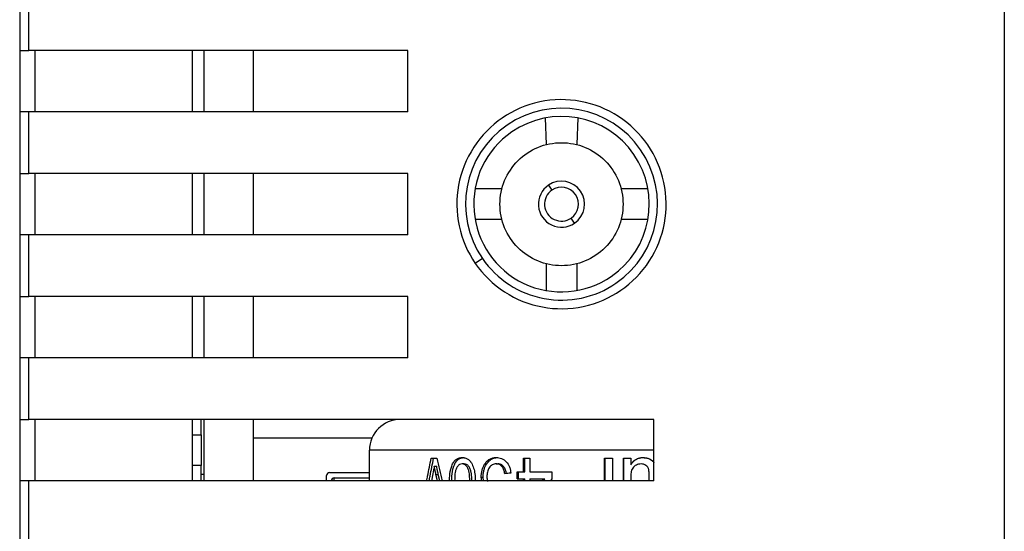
# Model space of a CAD drawing. Header units: millimetres. Extents: x -4806 to 345, y 512 to 4229.
# Tile 7 of 256: x -4677 to -4645, y 3919 to 3936. Entities that reach past the tile are written whole.
import ezdxf

# ---------------------------------------------------------------- set-up
doc = ezdxf.new("R2010")
doc.units = ezdxf.units.MM
doc.header["$LTSCALE"] = 5

msp = doc.modelspace()

# ---------------------------------------------------------------- linework, layer by layer
at = {"color": 7, "linetype": 'Continuous', "lineweight": 25}
for p, q in [((-4645.161, 3965.49), (-4645.161, 3905.79)), ((-4677.161, 3936.79), (-4677.161, 3934.79)), ((-4676.861, 3934.79), (-4676.861, 3936.79)), ((-4677.161, 3934.79), (-4677.161, 3932.79)), ((-4664.551, 3934.79), (-4676.861, 3934.79)), ((-4676.661, 3932.79), (-4676.661, 3934.79)), ((-4671.551, 3934.79), (-4671.551, 3932.79)), ((-4671.161, 3932.79), (-4671.161, 3934.79)), ((-4669.561, 3932.79), (-4669.561, 3934.79)), ((-4664.551, 3932.79), (-4664.551, 3934.79)), ((-4677.161, 3932.79), (-4677.161, 3930.79)), ((-4676.861, 3930.79), (-4676.861, 3932.79)), ((-4664.551, 3932.79), (-4676.861, 3932.79)), ((-4660.081, 3932.593), (-4660.051, 3931.726)), ((-4659.022, 3932.593), (-4659.051, 3931.726)), ((-4677.161, 3930.79), (-4677.161, 3928.79)), ((-4664.551, 3930.79), (-4676.861, 3930.79)), ((-4676.661, 3928.79), (-4676.661, 3930.79)), ((-4671.551, 3930.79), (-4671.551, 3928.79)), ((-4671.161, 3928.79), (-4671.161, 3930.79)), ((-4669.561, 3928.79), (-4669.561, 3930.79)), ((-4664.551, 3928.79), (-4664.551, 3930.79)), ((-4661.488, 3930.29), (-4662.36, 3930.29)), ((-4659.977, 3930.408), (-4659.863, 3930.243)), ((-4656.743, 3930.29), (-4657.615, 3930.29)), ((-4661.488, 3929.29), (-4662.36, 3929.29)), ((-4659.126, 3929.172), (-4659.24, 3929.337)), ((-4656.743, 3929.29), (-4657.615, 3929.29)), ((-4677.161, 3928.79), (-4677.161, 3926.79)), ((-4676.861, 3926.79), (-4676.861, 3928.79)), ((-4664.551, 3928.79), (-4676.861, 3928.79)), ((-4662.122, 3928.021), (-4662.353, 3927.862)), ((-4660.051, 3927.853), (-4660.051, 3926.981)), ((-4659.051, 3927.853), (-4659.051, 3926.981)), ((-4677.161, 3926.79), (-4677.161, 3924.79)), ((-4664.551, 3926.79), (-4676.861, 3926.79)), ((-4676.661, 3924.79), (-4676.661, 3926.79)), ((-4671.551, 3926.79), (-4671.551, 3924.79)), ((-4671.161, 3924.79), (-4671.161, 3926.79)), ((-4669.561, 3924.79), (-4669.561, 3926.79)), ((-4664.551, 3924.79), (-4664.551, 3926.79)), ((-4677.161, 3924.79), (-4677.161, 3922.79)), ((-4676.861, 3922.79), (-4676.861, 3924.79)), ((-4664.551, 3924.79), (-4676.861, 3924.79)), ((-4677.161, 3922.79), (-4677.161, 3920.79)), ((-4656.551, 3922.79), (-4676.861, 3922.79)), ((-4676.661, 3920.79), (-4676.661, 3922.79)), ((-4671.551, 3922.79), (-4671.551, 3920.79)), ((-4671.261, 3922.29), (-4671.261, 3922.79)), ((-4671.161, 3920.79), (-4671.161, 3922.79)), ((-4669.561, 3920.79), (-4669.561, 3922.79)), ((-4656.551, 3920.79), (-4656.551, 3922.79)), ((-4671.551, 3922.29), (-4671.261, 3922.29)), ((-4671.261, 3922.29), (-4671.261, 3921.29)), ((-4669.561, 3922.19), (-4665.708, 3922.19)), ((-4665.792, 3920.79), (-4665.792, 3921.79)), ((-4671.261, 3921.29), (-4671.551, 3921.29)), ((-4671.261, 3920.79), (-4671.261, 3921.29)), ((-4663.787, 3921.527), (-4663.6, 3921.527)), ((-4662.716, 3921.343), (-4662.783, 3921.343)), ((-4662.05, 3921.332), (-4661.991, 3921.332)), ((-4661.675, 3921.343), (-4661.621, 3921.343)), ((-4660.792, 3921.527), (-4660.584, 3921.527)), ((-4660.792, 3921.089), (-4660.792, 3921.527)), ((-4660.746, 3921.089), (-4660.746, 3921.527)), ((-4660.584, 3921.527), (-4660.584, 3921.089)), ((-4658.149, 3921.527), (-4657.899, 3921.527)), ((-4658.149, 3920.79), (-4658.149, 3921.527)), ((-4658.133, 3920.79), (-4658.133, 3921.527)), ((-4657.899, 3921.527), (-4657.899, 3920.79)), ((-4657.532, 3921.527), (-4657.302, 3921.527)), ((-4657.532, 3920.79), (-4657.532, 3921.527)), ((-4657.523, 3920.79), (-4657.523, 3921.527)), ((-4657.302, 3921.527), (-4657.302, 3921.312)), ((-4657.302, 3921.312), (-4657.296, 3921.312)), ((-4656.965, 3921.343), (-4656.962, 3921.343)), ((-4671.161, 3921), (-4671.261, 3921)), ((-4667.19, 3920.79), (-4667.19, 3920.964)), ((-4667.09, 3921.064), (-4665.792, 3921.064)), ((-4663.736, 3921.015), (-4663.782, 3920.79)), ((-4663.685, 3921.265), (-4663.608, 3921.265)), ((-4663.586, 3920.79), (-4663.632, 3921)), ((-4663.632, 3921), (-4663.556, 3921)), ((-4663.51, 3920.79), (-4663.556, 3921)), ((-4660.996, 3921.089), (-4660.792, 3921.089)), ((-4660.996, 3920.859), (-4660.996, 3921.089)), ((-4660.949, 3920.859), (-4660.949, 3921.089)), ((-4660.792, 3921.089), (-4660.746, 3921.089)), ((-4660.584, 3921.089), (-4659.863, 3921.089)), ((-4659.863, 3921.089), (-4659.863, 3920.859)), ((-4656.717, 3921.158), (-4656.717, 3921.158)), ((-4677.161, 3920.79), (-4677.161, 3918.79)), ((-4676.861, 3918.79), (-4676.861, 3920.79)), ((-4656.551, 3920.79), (-4676.861, 3920.79)), ((-4666.937, 3920.79), (-4666.937, 3920.89)), ((-4666.937, 3920.89), (-4665.792, 3920.89)), ((-4662.146, 3920.79), (-4662.16, 3920.91)), ((-4662.16, 3920.91), (-4662.1, 3920.91)), ((-4662.088, 3920.798), (-4662.1, 3920.91)), ((-4660.996, 3920.859), (-4660.792, 3920.859)), ((-4660.792, 3920.79), (-4660.792, 3920.859)), ((-4660.792, 3920.859), (-4660.746, 3920.859)), ((-4660.746, 3920.79), (-4660.746, 3920.859)), ((-4660.584, 3920.859), (-4660.128, 3920.859)), ((-4660.584, 3920.859), (-4660.584, 3920.79)), ((-4660.176, 3920.79), (-4660.128, 3920.859)), ((-4660.138, 3920.79), (-4660.09, 3920.859)), ((-4660.128, 3920.859), (-4660.09, 3920.859)), ((-4659.863, 3920.859), (-4659.912, 3920.79)), ((-4657.302, 3920.903), (-4657.302, 3920.79)), ((-4656.704, 3920.79), (-4656.704, 3920.928)), ((-4656.704, 3920.928), (-4656.704, 3920.928)), ((-4656.704, 3920.79), (-4656.704, 3920.928))]:
    msp.add_line(p, q, dxfattribs=at)
at = {"color": 8, "linetype": 'Continuous', "lineweight": 25}
msp.add_line((-4656.551, 3921.79), (-4665.792, 3921.79), dxfattribs=at)
at = {"color": 7, "linetype": 'Continuous', "lineweight": 25}
for centre, radius, start, end in [((-4659.551, 3929.79), 3.12, 304.5305, 124.5305), ((-4659.551, 3929.79), 2.853, 304.5305, 124.5305), ((-4659.551, 3929.79), 3.12, 124.5305, 214.5305), ((-4659.551, 3929.79), 2.853, 124.5305, 304.5305), ((-4659.551, 3929.79), 0.75, 124.5305, 304.5305), ((-4659.551, 3929.79), 0.55, 124.5305, 304.5305), ((-4659.551, 3929.79), 0.75, 304.5305, 124.5305), ((-4659.551, 3929.79), 0.55, 304.5305, 124.5305), ((-4659.551, 3929.79), 3.12, 214.5305, 304.5305), ((-4664.792, 3921.79), 1, 90, 180), ((-4667.09, 3920.964), 0.1, 90, 180), ((-4666.937, 3920.79), 0.1, 90, 180)]:
    msp.add_arc(centre, radius, start, end, dxfattribs=at)
for points, knots in [([(-4677.161, 3934.79), (-4677.161, 3934.79), (-4677.128, 3934.79), (-4677.017, 3934.79), (-4676.939, 3934.79), (-4676.861, 3934.79)], [0, 0, 0, 0, 0.5, 0.5, 1, 1, 1, 1]), ([(-4662.353, 3927.862), (-4662.599, 3928.22), (-4662.783, 3928.64), (-4662.971, 3929.522), (-4662.974, 3929.981), (-4662.817, 3930.834), (-4662.65, 3931.262), (-4662.159, 3932.019), (-4661.836, 3932.345), (-4661.122, 3932.837), (-4660.701, 3933.022), (-4659.819, 3933.21), (-4659.36, 3933.213), (-4658.507, 3933.055), (-4658.079, 3932.888), (-4657.323, 3932.397), (-4656.996, 3932.075), (-4656.504, 3931.36), (-4656.32, 3930.94), (-4656.132, 3930.058), (-4656.129, 3929.599), (-4656.286, 3928.745), (-4656.453, 3928.318), (-4656.944, 3927.561), (-4657.267, 3927.234), (-4657.981, 3926.743), (-4658.402, 3926.558), (-4659.284, 3926.37), (-4659.743, 3926.367), (-4660.596, 3926.525), (-4661.024, 3926.692), (-4661.78, 3927.182), (-4662.107, 3927.505), (-4662.353, 3927.862)], [0, 0, 0, 0, 0.0625, 0.0625, 0.125, 0.125, 0.1875, 0.1875, 0.25, 0.25, 0.3125, 0.3125, 0.375, 0.375, 0.4375, 0.4375, 0.5, 0.5, 0.5625, 0.5625, 0.625, 0.625, 0.6875, 0.6875, 0.75, 0.75, 0.8125, 0.8125, 0.875, 0.875, 0.9375, 0.9375, 1, 1, 1, 1]), ([(-4676.861, 3932.79), (-4676.939, 3932.79), (-4677.017, 3932.79), (-4677.128, 3932.79), (-4677.161, 3932.79), (-4677.161, 3932.79)], [0, 0, 0, 0, 0.5, 0.5, 1, 1, 1, 1]), ([(-4661.551, 3929.79), (-4661.551, 3930.052), (-4661.499, 3930.313), (-4661.299, 3930.797), (-4661.151, 3931.019), (-4660.781, 3931.389), (-4660.559, 3931.537), (-4660.075, 3931.738), (-4659.813, 3931.79), (-4659.29, 3931.79), (-4659.028, 3931.738), (-4658.544, 3931.537), (-4658.322, 3931.389), (-4657.952, 3931.019), (-4657.804, 3930.797), (-4657.603, 3930.313), (-4657.551, 3930.052), (-4657.551, 3929.79)], [0, 0, 0, 0, 0.125, 0.125, 0.25, 0.25, 0.375, 0.375, 0.5, 0.5, 0.625, 0.625, 0.75, 0.75, 0.875, 0.875, 1, 1, 1, 1]), ([(-4677.161, 3930.79), (-4677.161, 3930.79), (-4677.128, 3930.79), (-4677.017, 3930.79), (-4676.939, 3930.79), (-4676.861, 3930.79)], [0, 0, 0, 0, 0.5, 0.5, 1, 1, 1, 1]), ([(-4657.551, 3929.79), (-4657.551, 3929.528), (-4657.603, 3929.266), (-4657.804, 3928.783), (-4657.952, 3928.561), (-4658.322, 3928.191), (-4658.544, 3928.042), (-4659.028, 3927.842), (-4659.29, 3927.79), (-4659.813, 3927.79), (-4660.075, 3927.842), (-4660.559, 3928.042), (-4660.781, 3928.191), (-4661.151, 3928.561), (-4661.299, 3928.783), (-4661.499, 3929.266), (-4661.551, 3929.528), (-4661.551, 3929.79)], [0, 0, 0, 0, 0.125, 0.125, 0.25, 0.25, 0.375, 0.375, 0.5, 0.5, 0.625, 0.625, 0.75, 0.75, 0.875, 0.875, 1, 1, 1, 1]), ([(-4676.861, 3928.79), (-4676.939, 3928.79), (-4677.017, 3928.79), (-4677.128, 3928.79), (-4677.161, 3928.79), (-4677.161, 3928.79)], [0, 0, 0, 0, 0.5, 0.5, 1, 1, 1, 1]), ([(-4677.161, 3926.79), (-4677.161, 3926.79), (-4677.128, 3926.79), (-4677.017, 3926.79), (-4676.939, 3926.79), (-4676.861, 3926.79)], [0, 0, 0, 0, 0.5, 0.5, 1, 1, 1, 1]), ([(-4676.861, 3924.79), (-4676.939, 3924.79), (-4677.017, 3924.79), (-4677.128, 3924.79), (-4677.161, 3924.79), (-4677.161, 3924.79)], [0, 0, 0, 0, 0.5, 0.5, 1, 1, 1, 1]), ([(-4677.161, 3922.79), (-4677.161, 3922.79), (-4677.128, 3922.79), (-4677.017, 3922.79), (-4676.939, 3922.79), (-4676.861, 3922.79)], [0, 0, 0, 0, 0.5, 0.5, 1, 1, 1, 1]), ([(-4663.934, 3920.79), (-4663.923, 3920.843), (-4663.876, 3921.089), (-4663.826, 3921.334), (-4663.787, 3921.527)], [0, 0, 0, 0, 0.215701, 1, 1, 1, 1]), ([(-4663.854, 3920.79), (-4663.844, 3920.843), (-4663.797, 3921.089), (-4663.747, 3921.334), (-4663.709, 3921.527)], [0, 0, 0, 0, 0.215701, 1, 1, 1, 1]), ([(-4663.192, 3920.79), (-4663.191, 3920.842), (-4663.187, 3920.994), (-4663.151, 3921.198), (-4663.079, 3921.376), (-4662.999, 3921.48), (-4662.896, 3921.541), (-4662.821, 3921.547), (-4662.783, 3921.55)], [0, 0, 0, 0, 0.145222, 0.430188, 0.578484, 0.715132, 0.854134, 1, 1, 1, 1]), ([(-4663.12, 3920.795), (-4663.119, 3920.845), (-4663.115, 3920.996), (-4663.08, 3921.198), (-4663.009, 3921.376), (-4662.929, 3921.481), (-4662.827, 3921.541), (-4662.753, 3921.547), (-4662.716, 3921.55)], [0, 0, 0, 0, 0.142037, 0.42931, 0.578527, 0.715512, 0.857728, 1, 1, 1, 1]), ([(-4662.783, 3921.343), (-4662.81, 3921.339), (-4662.864, 3921.331), (-4662.931, 3921.266), (-4662.981, 3921.18), (-4663.022, 3921.019), (-4663.023, 3920.886), (-4663.025, 3920.79)], [0, 0, 0, 0, 0.1506967, 0.3015283, 0.4525931, 0.6039539, 1, 1, 1, 1]), ([(-4662.783, 3921.55), (-4662.765, 3921.549), (-4662.741, 3921.548), (-4662.722, 3921.545), (-4662.709, 3921.543), (-4662.706, 3921.542), (-4662.67, 3921.534), (-4662.642, 3921.523), (-4662.591, 3921.496), (-4662.567, 3921.478), (-4662.535, 3921.448), (-4662.529, 3921.442), (-4662.518, 3921.43), (-4662.512, 3921.422), (-4662.501, 3921.409), (-4662.491, 3921.396), (-4662.478, 3921.377)], [0, 0, 0, 0, 0.125, 0.1875, 0.1875, 0.25, 0.25, 0.5, 0.5, 0.75, 0.75, 0.8125, 0.8125, 0.875, 0.875, 1, 1, 1, 1]), ([(-4662.532, 3920.79), (-4662.534, 3920.886), (-4662.536, 3921.019), (-4662.578, 3921.18), (-4662.631, 3921.266), (-4662.701, 3921.331), (-4662.755, 3921.339), (-4662.783, 3921.343)], [0, 0, 0, 0, 0.396037, 0.547388, 0.698441, 0.849262, 1, 1, 1, 1]), ([(-4662.461, 3920.79), (-4662.462, 3920.813), (-4662.464, 3920.909), (-4662.478, 3921.04), (-4662.513, 3921.18), (-4662.566, 3921.266), (-4662.634, 3921.331), (-4662.689, 3921.339), (-4662.716, 3921.343)], [0, 0, 0, 0, 0.095155, 0.398561, 0.549976, 0.70066, 0.850593, 1, 1, 1, 1]), ([(-4662.478, 3921.377), (-4662.453, 3921.322), (-4662.402, 3921.212), (-4662.36, 3921.01), (-4662.355, 3920.868), (-4662.352, 3920.79)], [0, 0, 0, 0, 0.310388, 0.62132, 1, 1, 1, 1]), ([(-4662.16, 3920.91), (-4662.159, 3920.948), (-4662.157, 3921.023), (-4662.136, 3921.134), (-4662.107, 3921.22), (-4662.077, 3921.286), (-4662.059, 3921.316), (-4662.05, 3921.332)], [0, 0, 0, 0, 0.25001, 0.499973, 0.752201, 0.867431, 1, 1, 1, 1]), ([(-4662.1, 3920.91), (-4662.1, 3920.933), (-4662.099, 3920.965), (-4662.097, 3920.996), (-4662.095, 3921.008), (-4662.095, 3921.016), (-4662.094, 3921.018), (-4662.089, 3921.062), (-4662.083, 3921.099), (-4662.066, 3921.167), (-4662.053, 3921.204), (-4662.032, 3921.255), (-4662.025, 3921.271), (-4662.012, 3921.296), (-4662.002, 3921.312), (-4661.991, 3921.332)], [0, 0, 0, 0, 0.125, 0.1875, 0.21875, 0.21875, 0.25, 0.25, 0.5, 0.5, 0.75, 0.75, 0.875, 0.875, 1, 1, 1, 1]), ([(-4662.05, 3921.332), (-4662.038, 3921.349), (-4662.016, 3921.383), (-4661.964, 3921.443), (-4661.888, 3921.502), (-4661.801, 3921.536), (-4661.729, 3921.549), (-4661.692, 3921.55), (-4661.674, 3921.55)], [0, 0, 0, 0, 0.125164, 0.250268, 0.499998, 0.749709, 0.874831, 1, 1, 1, 1]), ([(-4661.991, 3921.332), (-4661.983, 3921.343), (-4661.974, 3921.358), (-4661.966, 3921.369), (-4661.961, 3921.376), (-4661.96, 3921.378), (-4661.945, 3921.397), (-4661.932, 3921.413), (-4661.905, 3921.441), (-4661.89, 3921.453), (-4661.86, 3921.477), (-4661.844, 3921.488), (-4661.798, 3921.515), (-4661.764, 3921.528), (-4661.718, 3921.54), (-4661.704, 3921.543), (-4661.691, 3921.545), (-4661.682, 3921.546), (-4661.677, 3921.547), (-4661.662, 3921.548), (-4661.644, 3921.549), (-4661.619, 3921.55)], [0, 0, 0, 0, 0.0625, 0.09375, 0.09375, 0.125, 0.125, 0.25, 0.25, 0.375, 0.375, 0.5, 0.5, 0.75, 0.75, 0.8125, 0.84375, 0.84375, 0.875, 0.875, 1, 1, 1, 1]), ([(-4661.675, 3921.343), (-4661.697, 3921.341), (-4661.741, 3921.339), (-4661.803, 3921.316), (-4661.859, 3921.276), (-4661.919, 3921.201), (-4661.956, 3921.104), (-4661.972, 3921.002), (-4661.974, 3920.95), (-4661.974, 3920.924)], [0, 0, 0, 0, 0.125197, 0.2503, 0.37269, 0.50035, 0.749455, 0.874716, 1, 1, 1, 1]), ([(-4661.396, 3921.02), (-4661.4, 3921.041), (-4661.406, 3921.083), (-4661.428, 3921.164), (-4661.474, 3921.258), (-4661.552, 3921.319), (-4661.622, 3921.34), (-4661.657, 3921.342), (-4661.675, 3921.343)], [0, 0, 0, 0, 0.125505, 0.250952, 0.500484, 0.749198, 0.874558, 1, 1, 1, 1]), ([(-4661.674, 3921.55), (-4661.645, 3921.549), (-4661.586, 3921.546), (-4661.471, 3921.514), (-4661.339, 3921.424), (-4661.249, 3921.279), (-4661.21, 3921.147), (-4661.202, 3921.078), (-4661.198, 3921.043)], [0, 0, 0, 0, 0.1254093, 0.2507539, 0.4999713, 0.7492778, 0.8746105, 1, 1, 1, 1]), ([(-4661.345, 3921.02), (-4661.347, 3921.034), (-4661.35, 3921.052), (-4661.352, 3921.066), (-4661.354, 3921.075), (-4661.354, 3921.078), (-4661.36, 3921.103), (-4661.365, 3921.123), (-4661.386, 3921.185), (-4661.403, 3921.22), (-4661.452, 3921.283), (-4661.483, 3921.308), (-4661.524, 3921.326), (-4661.537, 3921.33), (-4661.55, 3921.334), (-4661.559, 3921.336), (-4661.565, 3921.337), (-4661.58, 3921.34), (-4661.598, 3921.342), (-4661.621, 3921.343)], [0, 0, 0, 0, 0.0625, 0.09375, 0.09375, 0.125, 0.125, 0.25, 0.25, 0.5, 0.5, 0.75, 0.75, 0.8125, 0.84375, 0.84375, 0.875, 0.875, 1, 1, 1, 1]), ([(-4657.302, 3921.312), (-4657.295, 3921.324), (-4657.285, 3921.338), (-4657.277, 3921.35), (-4657.272, 3921.357), (-4657.271, 3921.358), (-4657.256, 3921.379), (-4657.244, 3921.394), (-4657.201, 3921.44), (-4657.17, 3921.466), (-4657.101, 3921.508), (-4657.065, 3921.524), (-4657.014, 3921.538), (-4656.999, 3921.541), (-4656.984, 3921.544), (-4656.974, 3921.545), (-4656.968, 3921.546), (-4656.951, 3921.548), (-4656.931, 3921.549), (-4656.903, 3921.55)], [0, 0, 0, 0, 0.0625, 0.09375, 0.09375, 0.125, 0.125, 0.25, 0.25, 0.5, 0.5, 0.75, 0.75, 0.8125, 0.84375, 0.84375, 0.875, 0.875, 1, 1, 1, 1]), ([(-4656.965, 3921.343), (-4656.992, 3921.341), (-4657.045, 3921.338), (-4657.12, 3921.309), (-4657.188, 3921.268), (-4657.242, 3921.209), (-4657.277, 3921.139), (-4657.294, 3921.061), (-4657.301, 3920.982), (-4657.302, 3920.93), (-4657.302, 3920.903)], [0, 0, 0, 0, 0.125009, 0.249972, 0.3798, 0.499715, 0.624539, 0.749616, 0.874795, 1, 1, 1, 1]), ([(-4657.296, 3921.312), (-4657.288, 3921.324), (-4657.279, 3921.338), (-4657.271, 3921.35), (-4657.266, 3921.357), (-4657.265, 3921.358), (-4657.25, 3921.379), (-4657.238, 3921.394), (-4657.195, 3921.44), (-4657.164, 3921.466), (-4657.097, 3921.508), (-4657.061, 3921.524), (-4657.01, 3921.538), (-4656.995, 3921.541), (-4656.981, 3921.544), (-4656.971, 3921.545), (-4656.965, 3921.546), (-4656.948, 3921.548), (-4656.928, 3921.549), (-4656.901, 3921.55)], [0, 0, 0, 0, 0.0625, 0.09375, 0.09375, 0.125, 0.125, 0.25, 0.25, 0.5, 0.5, 0.75, 0.75, 0.8125, 0.84375, 0.84375, 0.875, 0.875, 1, 1, 1, 1]), ([(-4656.717, 3921.158), (-4656.721, 3921.172), (-4656.728, 3921.199), (-4656.754, 3921.249), (-4656.803, 3921.301), (-4656.881, 3921.337), (-4656.937, 3921.341), (-4656.965, 3921.343)], [0, 0, 0, 0, 0.125394, 0.250666, 0.500011, 0.749728, 1, 1, 1, 1]), ([(-4656.903, 3921.55), (-4656.855, 3921.546), (-4656.757, 3921.539), (-4656.647, 3921.485), (-4656.579, 3921.432), (-4656.559, 3921.401), (-4656.551, 3921.39)], [0, 0, 0, 0, 0.363489, 0.727428, 0.899363, 1, 1, 1, 1]), ([(-4656.901, 3921.55), (-4656.848, 3921.545), (-4656.743, 3921.535), (-4656.614, 3921.473), (-4656.568, 3921.405), (-4656.551, 3921.381)], [0, 0, 0, 0, 0.394698, 0.787784, 1, 1, 1, 1]), ([(-4663.632, 3921), (-4663.645, 3921.058), (-4663.654, 3921.102), (-4663.666, 3921.161), (-4663.674, 3921.205), (-4663.685, 3921.265)], [0, 0, 0, 0, 0.5, 0.5, 1, 1, 1, 1]), ([(-4663.556, 3921), (-4663.568, 3921.058), (-4663.577, 3921.102), (-4663.589, 3921.161), (-4663.597, 3921.205), (-4663.608, 3921.265)], [0, 0, 0, 0, 0.5, 0.5, 1, 1, 1, 1]), ([(-4656.704, 3920.928), (-4656.704, 3920.953), (-4656.704, 3920.991), (-4656.706, 3921.052), (-4656.708, 3921.104), (-4656.714, 3921.142), (-4656.717, 3921.158)], [0, 0, 0, 0, 0.322704, 0.500104, 0.79001, 1, 1, 1, 1]), ([(-4656.704, 3920.928), (-4656.704, 3920.958), (-4656.704, 3920.996), (-4656.705, 3921.025), (-4656.705, 3921.035), (-4656.705, 3921.039), (-4656.705, 3921.041), (-4656.705, 3921.04), (-4656.708, 3921.094), (-4656.711, 3921.133), (-4656.717, 3921.158)], [0, 0, 0, 0, 0.25, 0.375, 0.4375, 0.46875, 0.46875, 0.5, 0.5, 1, 1, 1, 1]), ([(-4676.861, 3920.79), (-4676.939, 3920.79), (-4677.017, 3920.79), (-4677.128, 3920.79), (-4677.161, 3920.79), (-4677.161, 3920.79)], [0, 0, 0, 0, 0.5, 0.5, 1, 1, 1, 1]), ([(-4661.974, 3920.924), (-4661.974, 3920.903), (-4661.973, 3920.862), (-4661.966, 3920.811), (-4661.96, 3920.782), (-4661.958, 3920.771)], [0, 0, 0, 0, 0.408363, 0.793192, 1, 1, 1, 1])]:
    msp.add_open_spline(points, degree=3, knots=knots, dxfattribs=at)
for points in [[(-4663.6, 3921.527), (-4663.544, 3921.281), (-4663.488, 3921.036), (-4663.431, 3920.79)], [(-4663.685, 3921.265), (-4663.698, 3921.192), (-4663.715, 3921.109), (-4663.736, 3921.015)], [(-4661.198, 3921.043), (-4661.264, 3921.035), (-4661.331, 3921.028), (-4661.396, 3921.02)]]:
    msp.add_open_spline(points, degree=3, dxfattribs=at)

doc.saveas('drawing.dxf')
